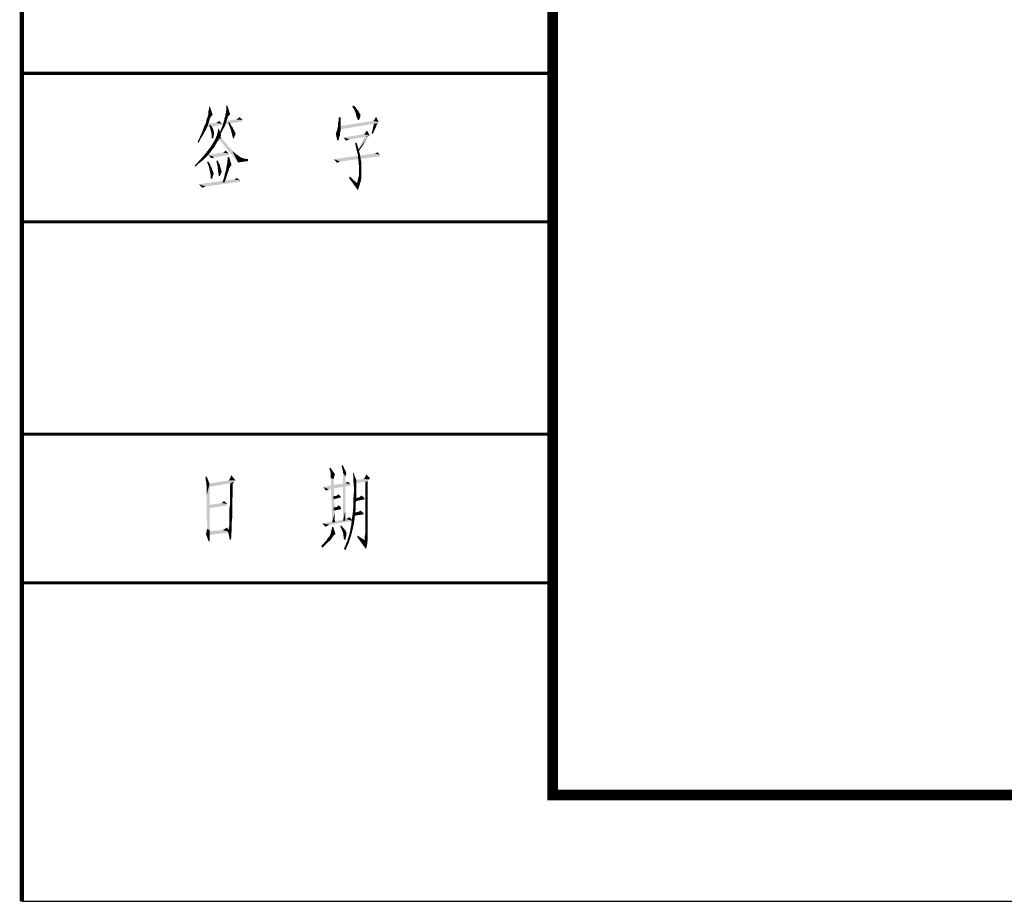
# Model space of a CAD drawing. Header units: millimetres. Extents: x 0 to 1782, y 0 to 1260.
# Tile 1 of 91: x 0 to 139, y 0 to 125. Entities that reach past the tile are written whole.
import ezdxf

# ---------------------------------------------------------------- set-up
doc = ezdxf.new("R2010")
doc.units = ezdxf.units.MM
doc.header["$LTSCALE"] = 98.01
doc.layers.get('0').update_dxf_attribs({"linetype": 'CONTINUOUS'})
doc.layers.add('G1000总_DXF_FORMAT', color=7, linetype='CONTINUOUS')

msp = doc.modelspace()

# ---------------------------------------------------------------- linework, layer by layer
at = {"color": 1, "linetype": 'CONTINUOUS'}
for points in [[(26.37, 111.6), (26.44, 111.93), (26.57, 112.33)], [(26.37, 111.27), (26.37, 111.6), (26.57, 112.33)], [(26.37, 111.27), (26.57, 112.33), (26.97, 111.13)], [(26.57, 112.33), (26.44, 111.93), (26.5, 112.33)], [(29.44, 111.2), (28.77, 111.27), (28.84, 111.4)], [(28.84, 111.4), (28.9, 111.8), (29.04, 112.47)], [(28.84, 111.4), (29.04, 112.47), (29.44, 111.2)], [(28.84, 111.4), (28.84, 111.6), (28.9, 111.8)], [(29.04, 112.47), (28.9, 112.13), (28.9, 112.47)], [(28.9, 111.8), (28.9, 112.13), (29.04, 112.47)], [(46.7, 112.27), (46.84, 112.47), (47.1, 112.27)], [(47.1, 112.27), (46.97, 111.87), (46.7, 112.27)], [(47.1, 112.27), (47.3, 112), (46.97, 111.87)], [(46.97, 111.87), (47.3, 112), (47.44, 111.8)], [(47.44, 111.8), (47.17, 111.4), (46.97, 111.87)], [(47.44, 111.8), (47.57, 111.67), (47.17, 111.4)], [(47.17, 111.4), (47.57, 111.67), (47.7, 111.4)], [(47.7, 111.4), (47.3, 110.87), (47.17, 111.4)], [(47.7, 111.4), (47.84, 111.2), (47.3, 110.87)], [(25.84, 109.67), (26.04, 110.07), (26.5, 110.27)], [(25.84, 109.67), (26.5, 110.27), (26.3, 109.67)], [(28.3, 109.87), (25.97, 109.87), (27.44, 110)], [(26.5, 110.27), (26.04, 110.07), (26.1, 110.47)], [(26.7, 110.8), (26.57, 110.6), (26.1, 110.47)], [(26.7, 110.8), (26.1, 110.47), (26.24, 110.8)], [(26.1, 110.47), (26.57, 110.6), (26.5, 110.27)], [(26.84, 111), (26.24, 110.8), (26.3, 111)], [(26.24, 110.8), (26.84, 111), (26.7, 110.8)], [(26.97, 111.13), (26.3, 111), (26.37, 111.27)], [(26.3, 111), (26.97, 111.13), (26.84, 111)], [(28.3, 109.87), (27.44, 110), (27.64, 110.07)], [(27.64, 110.07), (27.9, 110.27), (28.3, 109.87)], [(28.77, 109.73), (28.3, 109.47), (28.57, 110.27)], [(28.57, 110.27), (28.64, 110.67), (29.1, 110.73)], [(28.57, 110.27), (29.1, 110.73), (28.77, 109.73)], [(29.17, 110.93), (28.64, 110.67), (28.77, 111)], [(29.17, 110.93), (29.1, 110.73), (28.64, 110.67)], [(31.17, 110.2), (28.64, 109.8), (28.84, 110.27)], [(29.44, 111.2), (28.77, 111), (28.77, 111.27)], [(29.44, 111.2), (29.37, 111.13), (28.77, 111)], [(29.37, 111.13), (29.3, 111.07), (28.77, 111)], [(28.77, 111), (29.3, 111.07), (29.17, 110.93)], [(31.17, 110.4), (28.84, 110.27), (30.3, 110.47)], [(28.84, 110.27), (31.17, 110.4), (31.17, 110.2)], [(29.17, 110), (29.3, 110.13), (29.5, 109.8)], [(29.5, 109.8), (29.37, 109.47), (29.17, 110)], [(31.17, 110.4), (30.3, 110.47), (30.5, 110.6)], [(30.5, 110.6), (30.77, 110.8), (31.17, 110.4)], [(45.04, 110.07), (44.7, 110), (44.77, 110.33)], [(44.7, 110), (45.04, 110.07), (45.04, 109.8)], [(45.04, 109.8), (44.7, 109.6), (44.7, 110)], [(45.04, 110.8), (45.04, 110.4), (44.77, 110.33)], [(45.04, 110.8), (44.77, 110.33), (44.77, 110.8)], [(44.77, 110.33), (45.04, 110.4), (45.04, 110.07)], [(50.44, 110.13), (44.9, 109.53), (49.64, 110.27)], [(50.44, 110.13), (50.3, 109.93), (44.9, 109.53)], [(50.3, 109.93), (49.77, 109.87), (44.9, 109.53)], [(47.84, 111.2), (47.84, 111.07), (47.3, 110.87)], [(47.84, 111.07), (47.84, 110.93), (47.3, 110.87)], [(47.3, 110.87), (47.84, 110.93), (47.77, 110.67)], [(47.77, 110.67), (47.5, 110.4), (47.3, 110.87)], [(47.5, 110.4), (47.77, 110.67), (47.64, 110.4)], [(50.44, 110.13), (49.64, 110.27), (49.7, 110.33)], [(50.44, 110.13), (49.7, 110.33), (49.84, 110.47)], [(49.77, 109.87), (50.3, 109.93), (50.17, 109.73)], [(50.44, 110.13), (49.84, 110.47), (49.97, 110.67)], [(49.97, 110.67), (50.04, 110.87), (50.44, 110.13)], [(25.64, 108.33), (25.17, 108), (25.44, 108.6)], [(26.04, 109.07), (25.44, 108.6), (25.64, 109.13)], [(26.04, 109.07), (25.84, 108.73), (25.44, 108.6)], [(25.44, 108.6), (25.84, 108.73), (25.64, 108.33)], [(26.3, 109.67), (25.64, 109.13), (25.84, 109.67)], [(25.64, 109.13), (26.3, 109.67), (26.04, 109.07)], [(28.3, 109.87), (28.3, 109.73), (25.97, 109.33)], [(28.3, 109.87), (25.97, 109.33), (25.97, 109.87)], [(26.5, 109.6), (26.64, 109.73), (26.84, 109.47)], [(26.84, 109.47), (26.64, 109.13), (26.5, 109.6)], [(26.84, 109.47), (26.97, 109.27), (26.64, 109.13)], [(26.64, 109.13), (26.97, 109.27), (27.04, 109.07)], [(27.04, 109.07), (26.77, 108.67), (26.64, 109.13)], [(27.04, 109.07), (27.1, 108.93), (26.77, 108.67)], [(27.1, 108.93), (27.1, 108.73), (26.77, 108.67)], [(26.77, 108.67), (27.1, 108.73), (27.17, 108.6)], [(27.17, 108.6), (26.84, 108.27), (26.77, 108.67)], [(27.17, 108.6), (27.17, 108.53), (26.84, 108.27)], [(27.17, 108.53), (27.17, 108.4), (26.84, 108.27)], [(27.57, 108.27), (27.64, 108.53), (27.84, 109.2)], [(27.57, 108.27), (27.84, 109.2), (28.17, 108.27)], [(27.64, 108.53), (27.7, 108.87), (27.84, 109.2)], [(27.7, 108.87), (27.77, 109.13), (27.84, 109.2)], [(28.64, 109.47), (28.5, 109.2), (27.97, 108.6)], [(28.64, 109.47), (27.97, 108.6), (28.3, 109.47)], [(28.5, 109.2), (28.3, 108.8), (27.97, 108.6)], [(27.97, 108.6), (28.3, 108.8), (28.1, 108.4)], [(28.3, 109.47), (28.77, 109.73), (28.64, 109.47)], [(29.5, 109.8), (29.64, 109.53), (29.37, 109.47)], [(29.37, 109.47), (29.64, 109.53), (29.84, 109.27)], [(29.84, 109.27), (29.57, 108.93), (29.37, 109.47)], [(29.84, 109.27), (29.9, 109.07), (29.57, 108.93)], [(29.57, 108.93), (29.9, 109.07), (30.04, 108.87)], [(30.04, 108.87), (29.7, 108.4), (29.57, 108.93)], [(30.04, 108.87), (30.1, 108.73), (29.7, 108.4)], [(30.1, 108.73), (30.17, 108.6), (29.7, 108.4)], [(30.17, 108.6), (30.17, 108.53), (29.7, 108.4)], [(29.7, 108.4), (30.17, 108.53), (30.17, 108.4)], [(44.97, 108.6), (44.37, 108.47), (44.44, 108.67)], [(44.37, 108.47), (44.97, 108.6), (44.97, 108.27)], [(45.04, 108.8), (44.44, 108.67), (44.5, 108.8)], [(44.44, 108.67), (45.04, 108.8), (44.97, 108.6)], [(45.04, 108.93), (44.5, 108.8), (44.57, 109.07)], [(44.5, 108.8), (45.04, 108.93), (45.04, 108.8)], [(45.04, 109.33), (45.04, 109.13), (44.57, 109.07)], [(45.04, 109.33), (44.57, 109.07), (44.64, 109.33)], [(44.57, 109.07), (45.04, 109.13), (45.04, 108.93)], [(45.04, 109.53), (44.64, 109.33), (44.7, 109.6)], [(44.64, 109.33), (45.04, 109.53), (45.04, 109.33)], [(44.7, 109.6), (45.04, 109.8), (45.04, 109.53)], [(44.9, 109.53), (49.77, 109.87), (44.9, 109.07)], [(48.37, 108.4), (48.44, 108.47), (48.5, 108.53)], [(49.17, 108.2), (48.37, 108.4), (48.5, 108.53)], [(48.5, 108.53), (48.64, 108.73), (48.77, 108.93)], [(48.5, 108.53), (48.77, 108.93), (49.17, 108.2)], [(50.1, 109.67), (49.44, 108.53), (49.77, 109.87)], [(50.1, 109.67), (50.1, 109.53), (49.44, 108.53)], [(50.1, 109.53), (50.04, 109.4), (49.44, 108.53)], [(50.04, 109.4), (49.97, 109.27), (49.44, 108.53)], [(49.97, 109.27), (49.9, 109.07), (49.44, 108.53)], [(49.9, 109.07), (49.77, 108.87), (49.44, 108.53)], [(49.77, 108.87), (49.7, 108.67), (49.44, 108.53)], [(49.44, 108.53), (49.7, 108.67), (49.57, 108.4)], [(49.77, 109.87), (50.17, 109.73), (50.1, 109.67)], [(25.3, 107.8), (24.84, 107.33), (25.17, 108)], [(24.84, 107.33), (25.3, 107.8), (24.97, 107.13)], [(25.17, 108), (25.64, 108.33), (25.3, 107.8)], [(27.44, 107), (26.77, 106.73), (27.04, 107.2)], [(26.84, 108.27), (27.17, 108.4), (27.1, 108.13)], [(27.1, 108.13), (26.84, 107.8), (26.84, 108.27)], [(26.84, 107.8), (27.1, 108.13), (27.04, 107.8)], [(27.84, 107.6), (27.64, 107.33), (27.04, 107.2)], [(27.84, 107.6), (27.04, 107.2), (27.3, 107.6)], [(27.04, 107.2), (27.64, 107.33), (27.44, 107)], [(27.97, 107.87), (27.3, 107.6), (27.44, 107.93)], [(27.3, 107.6), (27.97, 107.87), (27.84, 107.6)], [(28.17, 108.27), (28.1, 108.07), (27.44, 107.93)], [(28.17, 108.27), (27.44, 107.93), (27.57, 108.27)], [(27.44, 107.93), (28.1, 108.07), (27.97, 107.87)], [(27.7, 107.87), (27.84, 108.27), (28.24, 107.8)], [(28.24, 107.8), (30.57, 104.4), (27.7, 107.87)], [(28.24, 107.8), (28.64, 107.33), (30.57, 104.4)], [(28.64, 107.33), (28.97, 107), (30.57, 104.4)], [(30.17, 108.4), (29.84, 107.8), (29.7, 108.4)], [(30.17, 108.4), (30.17, 108.27), (29.84, 107.8)], [(30.17, 108.27), (30.04, 108.07), (29.84, 107.8)], [(29.84, 107.8), (30.04, 108.07), (29.97, 107.8)], [(44.97, 108.27), (44.57, 107.53), (44.37, 108.47)], [(44.97, 108.27), (44.84, 107.93), (44.57, 107.53)], [(44.57, 107.53), (44.84, 107.93), (44.77, 107.53)], [(49.17, 108.2), (45.44, 107.93), (48.37, 108.4)], [(49.17, 108.2), (49.04, 108.07), (45.44, 107.93)], [(49.04, 108.07), (48.44, 108), (45.44, 107.93)], [(45.44, 107.93), (48.44, 108), (46.37, 107.67)], [(45.44, 107.93), (46.37, 107.67), (46.1, 107.6)], [(46.1, 107.6), (45.84, 107.47), (45.44, 107.93)], [(47.17, 106.8), (47.1, 107.13), (47.3, 107.2)], [(47.17, 106.8), (47.3, 107.2), (47.5, 106.6)], [(48.9, 108), (48.77, 107.8), (47.5, 106.13)], [(48.9, 108), (47.5, 106.13), (48.44, 108)], [(48.77, 107.8), (48.7, 107.67), (47.5, 106.13)], [(48.7, 107.67), (48.57, 107.47), (47.5, 106.13)], [(48.57, 107.47), (48.44, 107.27), (47.5, 106.13)], [(48.44, 107.27), (48.3, 107), (47.5, 106.13)], [(48.44, 108), (49.04, 108.07), (48.9, 108)], [(48.77, 107.8), (48.77, 107.73), (48.7, 107.67)], [(48.9, 108), (48.84, 107.87), (48.77, 107.8)], [(26.9, 106.2), (26.57, 105.73), (25.97, 105.67)], [(26.9, 106.2), (25.97, 105.67), (26.37, 106.2)], [(27.24, 106.6), (26.37, 106.2), (26.77, 106.73)], [(26.37, 106.2), (27.24, 106.6), (26.9, 106.2)], [(28.44, 105.8), (29.24, 105.67), (26.37, 105.47)], [(28.44, 105.8), (26.37, 105.47), (28.37, 105.8)], [(26.77, 106.73), (27.44, 107), (27.24, 106.6)], [(29.24, 105.67), (28.44, 105.8), (28.57, 105.87)], [(28.57, 105.87), (28.7, 106), (28.84, 106.07)], [(28.57, 105.87), (28.84, 106.07), (29.24, 105.67)], [(28.97, 107), (29.24, 106.6), (30.57, 104.4)], [(29.24, 106.6), (29.57, 106.33), (30.57, 104.4)], [(29.57, 106.33), (29.77, 106), (30.57, 104.4)], [(29.77, 106), (30.04, 105.8), (30.57, 104.4)], [(30.04, 105.8), (30.24, 105.6), (30.57, 104.4)], [(47.5, 106.6), (47.24, 106.47), (47.17, 106.8)], [(47.3, 106.2), (47.24, 106.47), (47.5, 106.6)], [(47.3, 106.2), (47.5, 106.6), (47.64, 106.07)], [(47.64, 106.07), (47.37, 105.93), (47.3, 106.2)], [(47.44, 105.67), (47.37, 105.93), (47.64, 106.07)], [(47.44, 105.67), (47.64, 106.07), (47.77, 105.6)], [(48.3, 107), (48.1, 106.67), (47.5, 106.13)], [(48.1, 106.67), (47.84, 106.33), (47.5, 106.13)], [(47.5, 106.13), (47.84, 106.33), (47.57, 105.87)], [(50.64, 105.47), (50.04, 105.73), (50.17, 105.8)], [(50.17, 105.8), (50.24, 105.87), (50.64, 105.47)], [(25.1, 104.33), (24.44, 104), (24.97, 104.53)], [(25.7, 104.8), (24.97, 104.53), (25.5, 105.13)], [(24.97, 104.53), (25.7, 104.8), (25.1, 104.33)], [(26.17, 105.27), (25.5, 105.13), (25.97, 105.67)], [(25.5, 105.13), (26.17, 105.27), (25.7, 104.8)], [(25.97, 105.67), (26.57, 105.73), (26.17, 105.27)], [(26.17, 104.47), (26.37, 104.53), (26.57, 104.2)], [(26.57, 104.2), (26.44, 103.8), (26.17, 104.47)], [(26.37, 105.47), (29.24, 105.67), (29.3, 105.47)], [(26.37, 105.47), (29.3, 105.47), (27.24, 105.13)], [(27.24, 105.13), (26.77, 105), (26.37, 105.47)], [(27.24, 105.13), (27.04, 105.07), (26.77, 105)], [(27.5, 104.6), (27.64, 104.73), (27.84, 104.33)], [(27.84, 104.33), (27.64, 104), (27.5, 104.6)], [(29.64, 104.07), (28.9, 103.67), (29.04, 104.4)], [(29.3, 105.13), (29.04, 104.4), (29.1, 105.2)], [(29.04, 104.4), (29.3, 105.13), (29.64, 104.07)], [(30.24, 105.6), (30.64, 105.33), (30.57, 104.4)], [(30.64, 105.33), (31.04, 105.07), (30.57, 104.4)], [(31.04, 105.07), (31.5, 104.93), (30.57, 104.4)], [(31.5, 104.93), (31.97, 104.87), (30.57, 104.4)], [(31.97, 104.87), (31.97, 104.6), (30.57, 104.4)], [(49.9, 105.67), (50.64, 105.47), (44.1, 104.87)], [(49.9, 105.67), (44.1, 104.87), (49.84, 105.67)], [(50.64, 105.47), (50.64, 105.27), (44.1, 104.87)], [(44.1, 104.87), (50.64, 105.27), (44.97, 104.53)], [(44.1, 104.87), (44.97, 104.53), (44.77, 104.47)], [(44.77, 104.47), (44.57, 104.33), (44.1, 104.87)], [(47.77, 105.6), (47.5, 105.47), (47.44, 105.67)], [(47.5, 105.27), (47.5, 105.47), (47.77, 105.6)], [(47.5, 105.27), (47.77, 105.6), (47.84, 105.2)], [(47.84, 105.2), (47.5, 105.13), (47.5, 105.27)], [(47.57, 104.6), (47.5, 105.13), (47.84, 105.2)], [(47.57, 104.6), (47.84, 105.2), (47.97, 104.47)], [(47.97, 104.47), (47.64, 103.93), (47.57, 104.6)], [(47.64, 103.93), (47.97, 104.47), (47.97, 103.73)], [(50.64, 105.47), (49.9, 105.67), (50.04, 105.73)], [(24.44, 104), (25.1, 104.33), (24.5, 103.8)], [(26.57, 104.2), (26.7, 103.87), (26.44, 103.8)], [(26.44, 103.8), (26.7, 103.87), (26.84, 103.6)], [(26.84, 103.6), (26.57, 103.13), (26.44, 103.8)], [(26.84, 103.6), (26.9, 103.4), (26.57, 103.13)], [(26.57, 103.13), (26.9, 103.4), (27.04, 103.07)], [(27.04, 103.07), (26.7, 102.6), (26.57, 103.13)], [(27.04, 103.07), (27.1, 102.87), (26.7, 102.6)], [(27.84, 104.33), (27.97, 104.07), (27.64, 104)], [(27.64, 104), (27.97, 104.07), (28.04, 103.8)], [(28.04, 103.8), (27.7, 103.47), (27.64, 104)], [(28.04, 103.8), (28.1, 103.6), (27.7, 103.47)], [(27.7, 103.47), (28.1, 103.6), (28.17, 103.4)], [(28.17, 103.4), (27.77, 102.93), (27.7, 103.47)], [(28.17, 103.4), (28.24, 103.13), (27.77, 102.93)], [(28.24, 103.13), (28.24, 103.07), (27.77, 102.93)], [(27.77, 102.93), (28.24, 103.07), (28.17, 102.93)], [(29.24, 103.27), (29.1, 102.93), (28.7, 102.8)], [(29.24, 103.27), (28.7, 102.8), (28.84, 103.27)], [(29.3, 103.53), (28.84, 103.27), (28.9, 103.67)], [(28.84, 103.27), (29.3, 103.53), (29.24, 103.27)], [(29.64, 104.07), (29.5, 103.93), (28.9, 103.67)], [(29.5, 103.93), (29.44, 103.73), (28.9, 103.67)], [(28.9, 103.67), (29.44, 103.73), (29.3, 103.53)], [(47.97, 103.73), (47.64, 103.27), (47.64, 103.93)], [(47.64, 103.27), (47.97, 103.73), (47.97, 102.93)], [(47.97, 102.93), (47.64, 102.6), (47.64, 103.27)], [(30.1, 102), (30.84, 101.87), (25.04, 101.33)], [(29.97, 102), (30.1, 102), (25.04, 101.33)], [(29.97, 102), (25.04, 101.33), (29.84, 102)], [(30.84, 101.87), (30.84, 101.67), (25.04, 101.33)], [(25.04, 101.33), (30.84, 101.67), (25.97, 101)], [(27.1, 102.87), (27.1, 102.73), (26.7, 102.6)], [(26.7, 102.6), (27.1, 102.73), (27.04, 102.6)], [(27.04, 102.6), (26.97, 102.4), (26.7, 102.13)], [(27.04, 102.6), (26.7, 102.13), (26.7, 102.6)], [(26.7, 102.13), (26.97, 102.4), (26.9, 102.13)], [(28.17, 102.93), (27.84, 102.47), (27.77, 102.93)], [(28.17, 102.93), (28.1, 102.73), (27.84, 102.47)], [(27.84, 102.47), (28.1, 102.73), (27.97, 102.47)], [(28.84, 102.07), (28.37, 101.6), (28.57, 102.2)], [(28.37, 101.6), (28.84, 102.07), (28.64, 101.6)], [(28.97, 102.53), (28.57, 102.2), (28.7, 102.8)], [(28.57, 102.2), (28.97, 102.53), (28.84, 102.07)], [(28.7, 102.8), (29.1, 102.93), (28.97, 102.53)], [(30.1, 102), (30.24, 102.13), (30.37, 102.2)], [(30.1, 102), (30.37, 102.2), (30.84, 101.87)], [(46.24, 102.2), (46.37, 102.4), (47.37, 101.47)], [(47.37, 101.47), (47.5, 100.47), (46.24, 102.2)], [(47.9, 101.8), (47.37, 101.47), (47.5, 102)], [(47.37, 101.47), (47.9, 101.8), (47.77, 101.33)], [(47.97, 102.13), (47.5, 102), (47.64, 102.6)], [(47.5, 102), (47.97, 102.13), (47.9, 101.8)], [(47.64, 102.6), (47.97, 102.93), (47.97, 102.13)], [(25.04, 101.33), (25.97, 101), (25.77, 100.93)], [(25.77, 100.93), (25.5, 100.8), (25.04, 101.33)], [(47.37, 101.47), (47.77, 101.33), (47.64, 100.93)], [(47.37, 101.47), (47.64, 100.93), (47.5, 100.47)], [(43.6, 60.73), (43.46, 61.13), (43.6, 61.27)], [(43.66, 60.4), (43.6, 60.73), (43.6, 61.27)], [(43.66, 60.4), (43.6, 61.27), (44.26, 60.33)], [(45.26, 61.2), (45.2, 61.47), (45.33, 61.67)], [(45.33, 60.93), (45.26, 61.2), (45.33, 61.67)], [(45.4, 60.73), (45.33, 60.93), (45.33, 61.67)], [(45.4, 60.73), (45.33, 61.67), (45.86, 60.53)], [(26.13, 60), (26, 59.73), (25.93, 60)], [(26, 59.47), (26, 59.73), (26.13, 60)], [(26.06, 59.2), (26, 59.47), (26.13, 60)], [(26.06, 59.07), (26.06, 59.2), (26.13, 60)], [(26.06, 59.07), (26.13, 60), (26.53, 59)], [(29.4, 59.67), (29.46, 59.87), (29.6, 60.2)], [(29.4, 59.67), (29.6, 60.2), (30.2, 59.47)], [(44.26, 60.33), (43.66, 60.07), (43.66, 60.4)], [(43.66, 60.07), (44.26, 60.33), (44.13, 60)], [(44.13, 60), (43.66, 59.8), (43.66, 60.07)], [(43.66, 59.8), (44.13, 60), (44.06, 59.67)], [(45.86, 60.53), (45.4, 60.53), (45.4, 60.73)], [(45.4, 60.53), (45.86, 60.53), (45.8, 60.27)], [(45.4, 60.53), (45.8, 60.27), (45.73, 60)], [(45.73, 60), (45.4, 53.8), (45.4, 60.53)], [(45.73, 60), (45.73, 59.93), (45.4, 53.8)], [(45.73, 59.93), (45.73, 59.87), (45.4, 53.8)], [(45.73, 59.87), (45.73, 59.73), (45.4, 53.8)], [(46.86, 59.93), (46.8, 60.53), (46.86, 60.6)], [(46.86, 59.93), (46.86, 60.6), (47.26, 59.53)], [(47.26, 59.53), (46.86, 59.27), (46.86, 59.93)], [(49.2, 59.8), (48.4, 59.73), (48.46, 59.87)], [(49.2, 59.8), (48.46, 59.87), (48.6, 60.07)], [(48.6, 60.07), (48.66, 60.33), (49.2, 59.8)], [(26.53, 59), (26.06, 58.87), (26.06, 59.07)], [(26.13, 58.73), (26.06, 58.87), (26.53, 59)], [(26.13, 58.67), (26.13, 58.73), (26.53, 59)], [(26.13, 58.6), (26.13, 58.67), (26.53, 59)], [(26.13, 58.53), (26.13, 58.6), (26.53, 59)], [(26.13, 58.4), (26.13, 58.53), (26.53, 59)], [(26.13, 58.13), (26.13, 58.4), (26.53, 59)], [(26.13, 57.87), (26.13, 58.13), (26.53, 59)], [(26.13, 57.4), (26.13, 57.87), (26.53, 59)], [(26.13, 56.93), (26.13, 57.4), (26.53, 59)], [(26.13, 56.33), (26.13, 56.93), (26.53, 59)], [(26.13, 55.67), (26.13, 56.33), (26.53, 59)], [(26.13, 55), (26.13, 55.67), (26.53, 59)], [(26.13, 54.47), (26.13, 55), (26.53, 59)], [(26.13, 53.93), (26.13, 54.47), (26.53, 59)], [(26.2, 53.53), (26.13, 53.93), (26.53, 59)], [(26.2, 53.2), (26.2, 53.53), (26.53, 59)], [(26.2, 52.93), (26.2, 53.2), (26.53, 59)], [(26.2, 52.8), (26.2, 52.93), (26.53, 59)], [(26.2, 52.73), (26.2, 52.8), (26.53, 59)], [(26.2, 52.6), (26.2, 52.73), (26.53, 59)], [(26.2, 52.6), (26.53, 59), (26.53, 52.47)], [(30.2, 59.47), (30, 59.27), (26.4, 59)], [(30.2, 59.47), (26.4, 59), (29.2, 59.47)], [(30, 59.27), (29.46, 59.07), (26.4, 59)], [(26.4, 59), (29.46, 59.07), (26.4, 58.53)], [(30.2, 59.47), (29.2, 59.47), (29.26, 59.53)], [(30.2, 59.47), (29.26, 59.53), (29.4, 59.67)], [(29.86, 59.07), (29.8, 58.87), (29.4, 58.33)], [(29.86, 59.07), (29.4, 58.33), (29.46, 59.07)], [(29.8, 58.87), (29.8, 58.73), (29.4, 58.33)], [(29.8, 58.73), (29.8, 58.6), (29.4, 58.33)], [(29.8, 58.6), (29.8, 58.4), (29.4, 58.33)], [(29.46, 59.07), (30, 59.27), (29.86, 59.07)], [(45.73, 59.07), (46.46, 58.93), (42.6, 58.53)], [(45.73, 59.07), (42.6, 58.53), (45.6, 59.07)], [(46.46, 58.93), (46.46, 58.73), (42.6, 58.53)], [(42.6, 58.53), (46.46, 58.73), (43.4, 58.2)], [(42.6, 58.53), (43.4, 58.2), (43.2, 58.13)], [(43.2, 58.13), (43, 58), (42.6, 58.53)], [(44.06, 59.67), (43.86, 53.53), (43.66, 59.8)], [(44.06, 59.67), (44.06, 59.6), (43.86, 53.53)], [(44.06, 59.6), (44.06, 59.53), (43.86, 53.53)], [(44.06, 59.53), (44.06, 59.4), (43.86, 53.53)], [(44.06, 59.4), (44.06, 59.2), (43.86, 53.53)], [(44.06, 59.2), (44.13, 58.93), (43.86, 53.53)], [(44.13, 58.93), (44.13, 58.67), (43.86, 53.53)], [(44.13, 58.67), (44.13, 58.33), (43.86, 53.53)], [(45.73, 59.73), (45.73, 59.53), (45.4, 53.8)], [(45.73, 59.53), (45.73, 59.33), (45.4, 53.8)], [(45.73, 59.33), (45.73, 59), (45.4, 53.8)], [(45.73, 59), (45.73, 58.73), (45.4, 53.8)], [(45.73, 58.73), (45.73, 58.33), (45.4, 53.8)], [(45.73, 59.07), (45.93, 59.2), (46.06, 59.27)], [(45.73, 59.07), (46.06, 59.27), (46.46, 58.93)], [(45.73, 59.07), (45.8, 59.13), (45.93, 59.2)], [(46.86, 59.27), (47.26, 59.53), (47.26, 58.67)], [(47.26, 58.67), (46.93, 58.53), (46.86, 59.27)], [(46.93, 58.53), (47.26, 58.67), (47.26, 57.87)], [(47.26, 57.87), (46.93, 57.8), (46.93, 58.53)], [(48.93, 59.47), (47, 59.07), (47.13, 59.53)], [(48.93, 59.47), (48.93, 59.33), (47, 59.07)], [(48.93, 59.33), (48.53, 59.27), (47, 59.07)], [(49.06, 59.6), (47.13, 59.53), (48.26, 59.67)], [(47.13, 59.53), (49.06, 59.6), (48.93, 59.47)], [(48.26, 59.67), (48.4, 59.73), (49.2, 59.8)], [(48.26, 59.67), (49.2, 59.8), (49.06, 59.6)], [(48.53, 59.27), (48.93, 59.33), (48.86, 59.2)], [(48.86, 59.2), (48.53, 58.47), (48.53, 59.27)], [(48.86, 59.2), (48.86, 59.13), (48.53, 58.47)], [(48.86, 59.13), (48.86, 58.93), (48.53, 58.47)], [(48.86, 58.93), (48.86, 58.67), (48.53, 58.47)], [(48.53, 58.47), (48.86, 58.67), (48.86, 58.27)], [(48.86, 58.27), (48.53, 57.73), (48.53, 58.47)], [(29.4, 58.33), (29.8, 58.4), (29.8, 58.13)], [(29.8, 58.13), (29.4, 57.67), (29.4, 58.33)], [(29.8, 58.13), (29.8, 57.73), (29.4, 57.67)], [(29.4, 57.67), (29.8, 57.73), (29.8, 57.27)], [(29.8, 57.27), (29.4, 57.07), (29.4, 57.67)], [(29.4, 57.07), (29.8, 57.27), (29.73, 56.73)], [(29.73, 56.73), (29.4, 56.47), (29.4, 57.07)], [(44.13, 58.33), (44.13, 58), (43.86, 53.53)], [(44.13, 58), (44.13, 57.6), (43.86, 53.53)], [(44.13, 57.6), (44.13, 57.13), (43.86, 53.53)], [(44.13, 57.13), (44.13, 56.67), (43.86, 53.53)], [(44.4, 57.27), (45, 57.27), (44, 57.2)], [(44.4, 57.27), (44, 57.2), (44.33, 57.27)], [(44, 57.2), (45, 57.27), (45.13, 57.07)], [(45.13, 57.07), (44.06, 56.8), (44, 57.2)], [(45, 57.27), (44.4, 57.27), (44.53, 57.33)], [(45, 57.27), (44.53, 57.33), (44.6, 57.4)], [(44.6, 57.4), (44.73, 57.53), (45, 57.27)], [(45.73, 58.33), (45.73, 57.93), (45.4, 53.8)], [(45.73, 57.93), (45.73, 57.47), (45.4, 53.8)], [(45.73, 57.47), (45.73, 57), (45.4, 53.8)], [(47.26, 57.07), (46.86, 56.93), (46.93, 57.8)], [(46.86, 56.93), (47.26, 57.07), (47.2, 56.33)], [(46.93, 57.8), (47.26, 57.87), (47.26, 57.07)], [(47.73, 57.07), (48.4, 57), (47.13, 56.93)], [(47.73, 57.07), (47.13, 56.93), (47.66, 57.07)], [(48.4, 57), (47.73, 57.07), (47.8, 57.13)], [(48.4, 57), (47.8, 57.13), (47.86, 57.2)], [(47.86, 57.2), (48, 57.33), (48.4, 57)], [(48.86, 58.27), (48.86, 57.87), (48.53, 57.73)], [(48.53, 57.73), (48.86, 57.87), (48.86, 57.27)], [(48.86, 57.27), (48.53, 57), (48.53, 57.73)], [(48.53, 57), (48.86, 57.27), (48.86, 56.6)], [(28.26, 56.27), (29, 56.13), (26.4, 56)], [(28.26, 56.27), (26.4, 56), (28.2, 56.27)], [(26.4, 56), (29, 56.13), (29, 55.93)], [(29, 55.93), (26.4, 55.53), (26.4, 56)], [(28.26, 56.27), (28.33, 56.33), (28.6, 56.53)], [(28.26, 56.27), (28.6, 56.53), (29, 56.13)], [(28.33, 56.33), (28.46, 56.47), (28.6, 56.53)], [(29.33, 55.47), (29.4, 55.93), (29.73, 56.13)], [(29.33, 55.47), (29.73, 56.13), (29.73, 55.47)], [(29.4, 56.47), (29.73, 56.73), (29.73, 56.13)], [(29.73, 56.13), (29.4, 55.93), (29.4, 56.47)], [(44.13, 56.67), (44.2, 56.13), (43.86, 53.53)], [(44.2, 56.13), (44.2, 55.53), (43.86, 53.53)], [(45.06, 55.67), (44.06, 55.6), (44.26, 55.67)], [(44.06, 55.6), (45.06, 55.67), (45.13, 55.4)], [(45.06, 55.67), (44.26, 55.67), (44.53, 55.73)], [(44.53, 55.73), (44.8, 55.93), (45.06, 55.67)], [(45.73, 57), (45.73, 56.47), (45.4, 53.8)], [(45.73, 56.47), (45.73, 55.87), (45.4, 53.8)], [(45.73, 55.87), (45.73, 55.2), (45.4, 53.8)], [(47.2, 55.6), (46.8, 55.13), (46.86, 56.07)], [(47.2, 56.33), (46.86, 56.07), (46.86, 56.93)], [(46.86, 56.07), (47.2, 56.33), (47.2, 55.6)], [(47.13, 56.93), (48.4, 57), (48.46, 56.8)], [(48.46, 56.8), (47.13, 56.53), (47.13, 56.93)], [(48.86, 56.6), (48.53, 56.33), (48.53, 57)], [(48.53, 56.33), (48.86, 56.6), (48.86, 55.87)], [(48.86, 55.87), (48.53, 55.73), (48.53, 56.33)], [(48.53, 55.13), (48.53, 55.73), (48.86, 55.87)], [(48.53, 55.13), (48.86, 55.87), (48.86, 55.13)], [(29.73, 55.47), (29.33, 55), (29.33, 55.47)], [(29.33, 55), (29.73, 55.47), (29.73, 54.73)], [(29.73, 54.73), (29.33, 54.6), (29.33, 55)], [(29.33, 54.27), (29.33, 54.6), (29.73, 54.73)], [(29.33, 54.27), (29.73, 54.73), (29.73, 54.07)], [(29.73, 54.07), (29.33, 53.93), (29.33, 54.27)], [(44.2, 55.53), (44.2, 54.87), (43.86, 53.53)], [(44.2, 54.87), (44.2, 54.2), (43.86, 53.53)], [(45.13, 55.4), (44.06, 55.2), (44.06, 55.6)], [(45.73, 55.2), (45.73, 54.53), (45.4, 53.8)], [(45.4, 53.8), (45.73, 54.53), (45.73, 53.8)], [(45.86, 54), (46.2, 54.2), (46.33, 54.27)], [(45.86, 54), (46.33, 54.27), (46.8, 53.73)], [(47.13, 54.93), (46.66, 54.13), (46.8, 55.13)], [(47.13, 54.93), (47.06, 54.33), (46.66, 54.13)], [(46.66, 54.13), (47.06, 54.33), (47, 53.8)], [(46.8, 55.13), (47.2, 55.6), (47.13, 54.93)], [(48.26, 54.87), (46.93, 54.47), (47, 54.93)], [(48.26, 54.87), (48.33, 54.67), (46.93, 54.47)], [(48.26, 54.87), (47, 54.93), (47.46, 55)], [(48.26, 54.87), (47.46, 55), (47.66, 55.07)], [(47.66, 55.07), (47.86, 55.2), (48.26, 54.87)], [(48.86, 55.13), (48.53, 54.6), (48.53, 55.13)], [(48.53, 54.6), (48.86, 55.13), (48.86, 54.47)], [(48.86, 54.47), (48.53, 54.13), (48.53, 54.6)], [(48.53, 54.13), (48.86, 54.47), (48.86, 53.87)], [(29.26, 52.87), (29.33, 53), (29.66, 53.47)], [(29.26, 52.87), (29.66, 53.47), (29.66, 52.87)], [(29.33, 53.67), (29.33, 53.93), (29.73, 54.07)], [(29.33, 53.47), (29.33, 53.67), (29.73, 54.07)], [(29.33, 53.47), (29.73, 54.07), (29.66, 53.47)], [(29.66, 53.47), (29.33, 53.27), (29.33, 53.47)], [(29.33, 53.13), (29.33, 53.27), (29.66, 53.47)], [(29.33, 53), (29.33, 53.13), (29.66, 53.47)], [(46.8, 53.73), (42.46, 53.4), (45.86, 54)], [(42.46, 53.4), (46.8, 53.73), (43.46, 53.2)], [(42.46, 53.4), (43.46, 53.2), (43.33, 53.13)], [(42.46, 53.4), (43.33, 53.13), (43.06, 53)], [(43.06, 53), (42.93, 52.93), (42.46, 53.4)], [(43.33, 53.13), (43.26, 53.07), (43.06, 53)], [(43.86, 53.53), (44.2, 54.2), (44.26, 53.53)], [(45, 53), (45.13, 53.13), (45.26, 52.93)], [(45.26, 52.93), (45.2, 52.53), (45, 53)], [(45.26, 52.93), (45.46, 52.73), (45.2, 52.53)], [(45.86, 54), (45.93, 54.07), (46.2, 54.2)], [(45.93, 54.07), (46.06, 54.13), (46.2, 54.2)], [(46.8, 52.73), (46.33, 52), (46.53, 53.07)], [(47, 53.8), (46.53, 53.07), (46.66, 54.13)], [(46.53, 53.07), (47, 53.8), (46.8, 52.73)], [(48.86, 53.87), (48.53, 53.73), (48.53, 54.13)], [(48.53, 53.33), (48.53, 53.73), (48.86, 53.87)], [(48.53, 53.33), (48.86, 53.87), (48.86, 53.27)], [(48.86, 53.27), (48.53, 53), (48.53, 53.33)], [(48.53, 53), (48.86, 53.27), (48.86, 52.8)], [(48.86, 52.8), (48.53, 52.73), (48.53, 53)], [(26, 51.93), (26.13, 52.2), (26.53, 52.47)], [(26.4, 50.87), (26, 51.93), (26.53, 52.47)], [(26.53, 52.47), (26.13, 52.4), (26.2, 52.6)], [(26.13, 52.2), (26.13, 52.4), (26.53, 52.47)], [(29.46, 52.13), (26.4, 52.27), (28.4, 52.47)], [(26.4, 50.87), (26.53, 52.47), (26.53, 50.87)], [(29.46, 52.13), (26.4, 51.73), (26.4, 52.27)], [(29.46, 52.13), (28.4, 52.47), (28.66, 52.6)], [(28.66, 52.6), (29, 52.8), (29.46, 52.13)], [(29.66, 52.33), (29.13, 52.27), (29.2, 52.47)], [(29.13, 52.27), (29.66, 52.33), (29.6, 51.87)], [(29.6, 51.87), (29.4, 51.07), (29.13, 52.27)], [(29.2, 52.47), (29.26, 52.67), (29.66, 52.87)], [(29.2, 52.47), (29.66, 52.87), (29.66, 52.33)], [(29.66, 52.87), (29.26, 52.67), (29.26, 52.87)], [(29.6, 51.87), (29.6, 51.47), (29.4, 51.07)], [(44.06, 51.67), (43.4, 51.47), (43.53, 51.67)], [(43.4, 51.47), (44.06, 51.67), (43.93, 51.47)], [(44.2, 51.8), (43.53, 51.67), (43.6, 51.8)], [(43.53, 51.67), (44.2, 51.8), (44.06, 51.67)], [(44.33, 51.87), (43.6, 51.8), (43.73, 52.33)], [(43.6, 51.8), (44.33, 51.87), (44.2, 51.8)], [(44, 52.87), (43.73, 52.33), (43.86, 52.87)], [(43.73, 52.33), (44, 52.87), (44.33, 51.87)], [(45.2, 52.53), (45.46, 52.73), (45.6, 52.53)], [(45.6, 52.53), (45.4, 52.07), (45.2, 52.53)], [(45.6, 52.53), (45.73, 52.4), (45.4, 52.07)], [(45.73, 52.4), (45.8, 52.27), (45.4, 52.07)], [(45.8, 52.27), (45.86, 52.13), (45.4, 52.07)], [(45.4, 52.07), (45.86, 52.13), (45.86, 52.07)], [(45.86, 52.07), (45.46, 51.6), (45.4, 52.07)], [(45.86, 52.07), (45.86, 52), (45.46, 51.6)], [(45.86, 52), (45.86, 51.87), (45.46, 51.6)], [(45.86, 51.87), (45.86, 51.67), (45.46, 51.6)], [(45.46, 51.6), (45.86, 51.67), (45.8, 51.4)], [(45.8, 51.4), (45.53, 51.07), (45.46, 51.6)], [(46.53, 51.67), (46, 50.93), (46.33, 52)], [(46, 50.93), (46.53, 51.67), (46.2, 50.67)], [(46.33, 52), (46.8, 52.73), (46.53, 51.67)], [(47.4, 51.47), (47.46, 51.67), (48.46, 51)], [(48.86, 51.8), (48.46, 51.6), (48.53, 51.93)], [(48.46, 51.6), (48.86, 51.8), (48.86, 51.33)], [(48.86, 51.33), (48.46, 51.27), (48.46, 51.6)], [(48.53, 52.53), (48.53, 52.73), (48.86, 52.8)], [(48.53, 52.53), (48.86, 52.8), (48.86, 52.4)], [(48.86, 52.4), (48.53, 52.33), (48.53, 52.53)], [(48.53, 52.2), (48.53, 52.33), (48.86, 52.4)], [(48.53, 52.13), (48.53, 52.2), (48.86, 52.4)], [(48.53, 52.13), (48.86, 52.4), (48.86, 52.07)], [(48.86, 52.07), (48.53, 51.93), (48.53, 52.13)], [(48.53, 51.93), (48.86, 52.07), (48.86, 51.8)], [(29.4, 51.07), (29.6, 51.47), (29.53, 51.07)], [(42.93, 50.4), (42.33, 50.2), (42.6, 50.47)], [(42.33, 50.2), (42.93, 50.4), (42.46, 49.93)], [(42.6, 50.47), (42.8, 50.73), (43.33, 50.8)], [(42.6, 50.47), (43.33, 50.8), (42.93, 50.4)], [(43.33, 50.8), (42.8, 50.73), (43, 50.93)], [(43.6, 51), (43, 50.93), (43.13, 51.13)], [(43, 50.93), (43.6, 51), (43.33, 50.8)], [(43.8, 51.27), (43.13, 51.13), (43.26, 51.33)], [(43.13, 51.13), (43.8, 51.27), (43.6, 51)], [(43.93, 51.47), (43.26, 51.33), (43.4, 51.47)], [(43.26, 51.33), (43.93, 51.47), (43.8, 51.27)], [(45.53, 51.07), (45.8, 51.4), (45.73, 51.07)], [(46.2, 50.67), (45.53, 49.8), (46, 50.93)], [(45.53, 49.8), (46.2, 50.67), (45.73, 49.6)], [(48.46, 51), (48.6, 49.8), (47.4, 51.47)], [(48.46, 51), (48.46, 51.27), (48.86, 51.33)], [(48.46, 51), (48.86, 51.33), (48.86, 50.93)], [(48.46, 51), (48.86, 50.93), (48.6, 49.8)], [(48.86, 50.93), (48.8, 50.4), (48.6, 49.8)], [(48.6, 49.8), (48.8, 50.4), (48.66, 49.8)]]:
    msp.add_solid(points, dxfattribs=at)
at = {"layer": 'G1000总_DXF_FORMAT', "color": 1, "linetype": 'CONTINUOUS'}
msp.add_line((0, 0), (1151.78, 0), dxfattribs=at)
for points, const_width in [([(0, 0), (0, 1260)], 0.6), ([(0, 117), (75, 117)], 0.45), ([(0, 96), (75, 96)], 0.45), ([(0, 66), (75, 66)], 0.45), ([(0, 45), (75, 45)], 0.45)]:
    msp.add_lwpolyline(points, dxfattribs=dict(at, const_width=const_width))
at = {"layer": 'G1000总_DXF_FORMAT', "color": 7, "linetype": 'CONTINUOUS', "const_width": 1.5}
for points in [[(75, 1245.45), (75, 14.25)], [(74.25, 15), (1767, 15)]]:
    msp.add_lwpolyline(points, dxfattribs=at)

doc.saveas('drawing.dxf')
